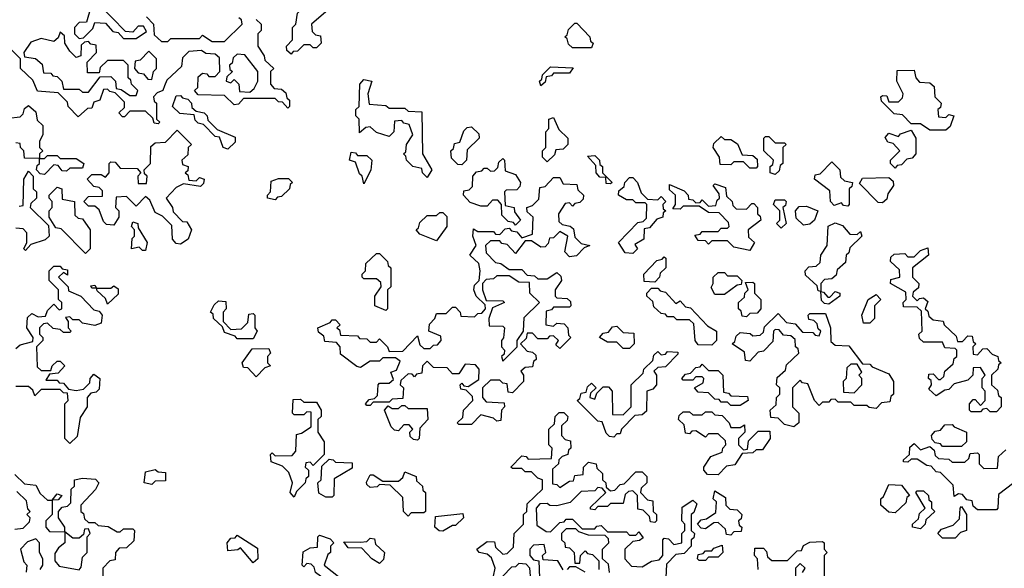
# Model space of a CAD drawing. Extents: x 2737311 to 2867920, y 875798 to 1012690.
# Tile 70 of 79: x 2801637 to 2804750, y 967585 to 969319. Entities that reach past the tile are written whole.
import ezdxf

# ---------------------------------------------------------------- set-up
doc = ezdxf.new("R2010")
doc.units = 0

msp = doc.modelspace()

# ---------------------------------------------------------------- linework, layer by layer
at = {"layer": '0CON20XD'}
for points in [[(2802495, 969210), (2802481.7, 969221.7), (2802480, 969235), (2802500, 969255), (2802500, 969295), (2802510, 969305), (2802515, 969340), (2802535, 969360), (2802585, 969360), (2802601.7, 969378.3), (2802618.3, 969378.3), (2802627.5, 969362.5), (2802560, 969305), (2802561.7, 969281.7), (2802571.7, 969271.7), (2802588.3, 969268.3), (2802590, 969245), (2802575, 969230), (2802565, 969230), (2802555, 969240), (2802535, 969240), (2802515, 969220), (2802501.7, 969218.3), (2802495, 969210)], [(2802005, 969260), (2802038.3, 969281.7), (2802028.3, 969298.3), (2802011.7, 969298.3), (2801995, 969280), (2801971.7, 969281.7), (2801885, 969370), (2801871.7, 969368.3), (2801861.7, 969358.3), (2801848.3, 969311.7), (2801825, 969310), (2801810, 969295), (2801810, 969275), (2801825, 969260), (2801838.3, 969261.7), (2801868.3, 969291.7), (2801875, 969310), (2801908.3, 969308.3), (2801931.7, 969281.7), (2801948.3, 969278.3), (2801965, 969260), (2802005, 969260)], [(2802385, 969320), (2802400, 969305), (2802400, 969285), (2802390, 969275), (2802390, 969235), (2802410, 969205), (2802411.7, 969191.7), (2802440, 969165), (2802430, 969155), (2802430, 969115), (2802441.7, 969101.7), (2802465, 969100), (2802478.3, 969088.3), (2802481.7, 969071.7), (2802490, 969065), (2802490, 969045), (2802485, 969040), (2802468.3, 969058.3), (2802455, 969060), (2802445, 969070), (2802345, 969070), (2802328.3, 969051.7), (2802315, 969050), (2802285, 969080), (2802201.7, 969081.7), (2802190, 969095), (2802200, 969105), (2802201.7, 969138.3), (2802215, 969150), (2802228.3, 969148.3), (2802235, 969140), (2802255, 969140), (2802270, 969155), (2802268.3, 969198.3), (2802255, 969210), (2802225, 969212.5), (2802211.7, 969221.7), (2802171.7, 969218.3), (2802151.7, 969198.3), (2802148.3, 969171.7), (2802101.7, 969128.3), (2802095, 969110), (2802090, 969095), (2802071.7, 969088.3), (2802060, 969075), (2802061.7, 969061.7), (2802070, 969055), (2802070, 969005), (2802080, 968995), (2802075, 968990), (2802061.7, 968991.7), (2802058.3, 969008.3), (2802035, 969030), (2801985, 969030), (2801968.3, 969011.7), (2801961.7, 969011.7), (2801950, 969025), (2801968.3, 969041.7), (2801968.3, 969058.3), (2801938.3, 969088.3), (2801921.7, 969091.7), (2801915, 969100), (2801901.7, 969098.3), (2801890, 969065), (2801871.7, 969058.3), (2801865, 969040), (2801851.7, 969038.3), (2801821.7, 969011.7), (2801790, 969045), (2801788.3, 969058.3), (2801758.3, 969088.3), (2801693.6, 969093.6), (2801678.3, 969128.3), (2801640, 969165), (2801640, 969195), (2801610, 969225)], [(2802038.3, 969328.3), (2802060, 969305), (2802061.7, 969271.7), (2802085, 969250), (2802105, 969250), (2802115, 969260), (2802205, 969260), (2802215, 969270), (2802245, 969250), (2802285, 969250), (2802340, 969305), (2802338.3, 969318.3), (2802330, 969325)], [(2803445, 969230), (2803385, 969230), (2803371.7, 969241.7), (2803368.3, 969258.3), (2803360, 969265), (2803368.3, 969271.7), (2803371.7, 969288.3), (2803391.7, 969308.3), (2803398.3, 969308.3), (2803440, 969265), (2803441.7, 969251.7), (2803450, 969245), (2803445, 969230)], [(2802005, 969080), (2802010, 969095), (2801990, 969115), (2801988.3, 969128.3), (2801980, 969135), (2801980, 969175), (2801965, 969190), (2801915, 969190), (2801891.7, 969168.3), (2801888.3, 969151.7), (2801851.7, 969151.7), (2801850, 969185), (2801880, 969215), (2801878.3, 969238.3), (2801861.7, 969241.7), (2801855, 969250), (2801841.7, 969248.3), (2801831.7, 969238.3), (2801830, 969205), (2801815, 969200), (2801795, 969220), (2801780, 969245), (2801778.3, 969268.3), (2801765, 969280), (2801758.3, 969261.7), (2801745, 969250), (2801705, 969260), (2801671.7, 969248.3), (2801650, 969215), (2801651.7, 969201.7), (2801687, 969197), (2801708.3, 969178.3), (2801711.7, 969151.7), (2801735, 969150), (2801741.7, 969141.7), (2801755, 969140), (2801770, 969125), (2801775, 969100), (2801825, 969100), (2801835, 969090), (2801855, 969090), (2801891.7, 969138.3), (2801925, 969140), (2801940, 969125), (2801941.7, 969101.7), (2801958.3, 969098.3), (2801985, 969080), (2802005, 969080)], [(2802055, 969130), (2802060, 969155), (2802070, 969165), (2802070, 969195), (2802045, 969220), (2802018.3, 969191.7), (2802001.7, 969188.3), (2802000, 969165), (2802011.7, 969151.7), (2802028.3, 969148.3), (2802041.7, 969131.7), (2802055, 969130)], [(2802365, 969090), (2802378.3, 969101.7), (2802390, 969125), (2802390, 969155), (2802348.3, 969208.3), (2802325, 969210), (2802311.7, 969198.3), (2802308.3, 969181.7), (2802300, 969175), (2802301.7, 969161.7), (2802310, 969155), (2802291.7, 969138.3), (2802290, 969125), (2802305, 969120), (2802315, 969130), (2802330, 969115), (2802331.7, 969091.7), (2802365, 969090)], [(2803285, 969110), (2803280, 969125), (2803288.3, 969131.7), (2803290, 969145), (2803315, 969170), (2803387, 969167), (2803375, 969150), (2803325, 969150), (2803318.3, 969141.7), (2803301.7, 969138.3), (2803298.3, 969121.7), (2803285, 969110)], [(2804565, 968970), (2804515, 968970), (2804485, 968990), (2804455, 968990), (2804428.3, 969018.3), (2804401.7, 969021.7), (2804361.7, 969061.7), (2804360, 969075), (2804365, 969080), (2804378.3, 969078.3), (2804385, 969060), (2804415, 969060), (2804428.3, 969071.7), (2804430, 969085), (2804410, 969125), (2804411.7, 969158.3), (2804465, 969160), (2804470, 969135), (2804481.7, 969121.7), (2804515, 969120), (2804528.3, 969108.3), (2804530, 969075), (2804550, 969055), (2804548.3, 969041.7), (2804540, 969035), (2804541.7, 969011.7), (2804565, 969010), (2804575, 969020), (2804590, 969015), (2804578.3, 968981.7), (2804565, 968970)], [(2802925, 968820), (2802910, 968835), (2802908.3, 968848.3), (2802880, 968855), (2802860, 968875), (2802858.3, 968888.3), (2802850, 968895), (2802858.3, 968901.7), (2802860, 968925), (2802880, 968955), (2802868.3, 968988.3), (2802851.7, 968991.7), (2802845, 969000), (2802821.7, 968998.3), (2802820, 968965), (2802805, 968950), (2802765, 968962.5), (2802745, 968980), (2802731.7, 968978.3), (2802711.7, 968961.7), (2802710, 969005), (2802700, 969015), (2802700, 969035), (2802710, 969045), (2802712.5, 969115), (2802725, 969130), (2802750, 969125), (2802737.5, 969085), (2802741.7, 969051.7), (2802795, 969047.5), (2802805, 969040), (2802855, 969040), (2802865, 969030), (2802908.3, 969028.3), (2802910, 968895), (2802940, 968845), (2802925, 968820)], [(2802295, 968910), (2802280, 968915), (2802268.3, 968948.3), (2802255, 968950), (2802218.3, 968988.3), (2802201.7, 968991.7), (2802191.7, 969001.7), (2802188.3, 969018.3), (2802143, 969023), (2802120, 969045), (2802131.7, 969078.3), (2802145, 969080), (2802151.7, 969071.7), (2802168.3, 969068.3), (2802180, 969055), (2802181.7, 969041.7), (2802195, 969030), (2802220, 969025), (2802230, 969015), (2802231.7, 969001.7), (2802261.7, 968971.7), (2802318.3, 968948.3), (2802318.3, 968931.7), (2802295, 968910)], [(2801601.7, 969008.3), (2801638.3, 969011.7), (2801648.3, 969021.7), (2801651.7, 969038.3), (2801665, 969047.5), (2801688.3, 969028.3), (2801691.7, 969001.7), (2801710, 968985), (2801710, 968955), (2801700, 968935), (2801700, 968915), (2801710, 968905), (2801700, 968895), (2801700, 968880), (2801715, 968880), (2801725, 968890), (2801755, 968890), (2801765, 968880), (2801815, 968880), (2801840, 968865), (2801835, 968850), (2801795, 968850), (2801785, 968840), (2801771.7, 968841.7), (2801758.3, 968858.3), (2801745, 968860), (2801715, 968830)], [(2803305, 968870), (2803290, 968885), (2803290, 968905), (2803300, 968915), (2803300, 968965), (2803310, 968975), (2803310, 969005), (2803325, 969010), (2803341.7, 968971.7), (2803370, 968945), (2803370, 968925), (2803355, 968910), (2803331.7, 968908.3), (2803328.3, 968891.7), (2803305, 968870)], [(2802145, 968610), (2802131.7, 968611.7), (2802120, 968625), (2802118.3, 968668.3), (2802088.3, 968698.3), (2802065, 968710), (2802048.3, 968748.3), (2802035, 968760), (2802005, 968730), (2801975, 968760), (2801941.7, 968758.3), (2801940, 968725), (2801950, 968715), (2801950, 968695), (2801935, 968670), (2801911.7, 968671.7), (2801901.7, 968681.7), (2801888.3, 968718.3), (2801875, 968730), (2801855, 968730), (2801840, 968745), (2801855, 968760), (2801898.3, 968761.7), (2801898.3, 968778.3), (2801888.3, 968788.3), (2801871.7, 968791.7), (2801850, 968815), (2801865, 968830), (2801895, 968830), (2801908.3, 968821.7), (2801920, 968835), (2801920, 968865), (2801925, 968870), (2801938.3, 968868.3), (2801955, 968850), (2802008.3, 968848.3), (2802020, 968835), (2802010, 968825), (2802011.7, 968801.7), (2802038.3, 968801.7), (2802040, 968825), (2802031.7, 968831.7), (2802030, 968845), (2802050, 968865), (2802051.7, 968918.3), (2802065, 968930), (2802098.3, 968931.7), (2802135, 968970), (2802180, 968925), (2802170, 968915), (2802168.3, 968891.7), (2802150, 968875), (2802151.7, 968861.7), (2802170, 968855), (2802168.3, 968841.7), (2802160, 968835), (2802168.3, 968828.3), (2802171.7, 968811.7), (2802195, 968810), (2802205, 968820), (2802220, 968815), (2802218.3, 968801.7), (2802208.3, 968791.7), (2802155, 968800), (2802131.7, 968788.3), (2802100, 968755), (2802120, 968725), (2802121.7, 968711.7), (2802151.7, 968681.7), (2802165, 968680), (2802180, 968655), (2802170, 968625), (2802145, 968610)], [(2803035, 968860), (2803021.7, 968861.7), (2803001.7, 968881.7), (2803000, 968905), (2803008.3, 968911.7), (2803011.7, 968928.3), (2803028.3, 968931.7), (2803041.7, 968968.3), (2803051.7, 968978.3), (2803065, 968980), (2803088.3, 968958.3), (2803090, 968945), (2803051.7, 968908.3), (2803050, 968875), (2803035, 968860)], [(2804405, 968850), (2804390, 968865), (2804390, 968875), (2804420, 968905), (2804398.3, 968928.3), (2804381.7, 968931.7), (2804373, 968947), (2804385, 968960), (2804415, 968950), (2804421.7, 968958.3), (2804455, 968970), (2804470, 968945), (2804470, 968895), (2804458.3, 968881.7), (2804441.7, 968878.3), (2804425, 968860), (2804411.7, 968858.3), (2804405, 968850)], [(2803965, 968850), (2803945, 968850), (2803925, 968870), (2803895, 968870), (2803885, 968860), (2803851.7, 968861.7), (2803850, 968885), (2803830, 968915), (2803831.7, 968928.3), (2803855, 968950), (2803865, 968940), (2803885, 968940), (2803906.4, 968926.4), (2803921.7, 968891.7), (2803955, 968890), (2803968.3, 968878.3), (2803970, 968855), (2803965, 968850)], [(2804025, 968830), (2804010, 968835), (2804010, 968855), (2804018.3, 968861.7), (2804020, 968875), (2803990, 968905), (2803990, 968945), (2803995, 968950), (2804005, 968950), (2804025, 968930), (2804055, 968930), (2804060, 968925), (2804050, 968915), (2804050, 968865), (2804041.7, 968858.3), (2804038.3, 968841.7), (2804025, 968830)], [(2801715, 968830), (2801701.7, 968831.7), (2801690, 968845), (2801691.7, 968858.3), (2801700, 968865), (2801700, 968880), (2801651.7, 968881.7), (2801650, 968905), (2801640, 968915), (2801638.3, 968928.3), (2801625, 968930)], [(2802725, 968800), (2802720, 968825), (2802711.7, 968831.7), (2802698.3, 968868.3), (2802680, 968875), (2802685, 968900), (2802698.3, 968898.3), (2802705, 968890), (2802735, 968890), (2802750, 968875), (2802747, 968843), (2802725, 968800)], [(2803205, 968670), (2803198.3, 968678.3), (2803181.7, 968681.7), (2803161.7, 968701.7), (2803160, 968735), (2803148.3, 968748.3), (2803131.7, 968748.3), (2803115, 968730), (2803095, 968730), (2803061.7, 968741.7), (2803040, 968765), (2803041.7, 968778.3), (2803058.3, 968781.7), (2803068.3, 968791.7), (2803070, 968825), (2803081.7, 968838.3), (2803098.3, 968841.7), (2803105, 968850), (2803115, 968850), (2803125, 968840), (2803138.3, 968841.7), (2803148.3, 968851.7), (2803151.7, 968868.3), (2803165, 968880), (2803170, 968875), (2803171.7, 968841.7), (2803205, 968830), (2803220, 968805), (2803218.3, 968791.7), (2803208.3, 968781.7), (2803175, 968780), (2803170, 968775), (2803171.7, 968731.7), (2803200, 968725), (2803201.7, 968711.7), (2803220, 968685), (2803205, 968670)], [(2803505, 968800), (2803491.7, 968801.7), (2803490, 968820), (2803471.7, 968821.7), (2803460, 968835), (2803458.3, 968858.3), (2803431.7, 968888.3), (2803455, 968890), (2803470, 968875), (2803471.7, 968861.7), (2803480, 968855), (2803480, 968835), (2803510, 968805), (2803505, 968800)], [(2804255, 968730), (2804241.7, 968731.7), (2804235, 968740), (2804211.7, 968731.7), (2804200, 968745), (2804198.3, 968778.3), (2804150, 968815), (2804151.7, 968828.3), (2804168.3, 968831.7), (2804205, 968870), (2804230, 968845), (2804231.7, 968821.7), (2804245, 968810), (2804270, 968805), (2804268.3, 968791.7), (2804260, 968785), (2804260, 968735), (2804255, 968730)], [(2801635, 968730), (2801648.3, 968731.7), (2801650, 968815), (2801665, 968840), (2801680, 968825), (2801680, 968785), (2801690, 968775), (2801690, 968755), (2801671.7, 968738.3), (2801670, 968725), (2801728.3, 968668.3), (2801730, 968635), (2801717, 968623), (2801671.7, 968608.3), (2801655, 968590), (2801650, 968595), (2801660, 968615), (2801660, 968645), (2801648.3, 968658.3), (2801625, 968660)], [(2802445, 968750), (2802420, 968755), (2802420, 968765), (2802430, 968775), (2802431.7, 968808.3), (2802455, 968817.5), (2802487, 968817), (2802500, 968805), (2802491.7, 968798.3), (2802490, 968785), (2802465, 968760), (2802451.7, 968758.3), (2802445, 968750)], [(2803065, 968040), (2803025, 968040), (2803020, 968045), (2803038.3, 968061.7), (2803040, 968085), (2803070, 968115), (2803068.3, 968128.3), (2803048.3, 968148.3), (2803031.7, 968151.7), (2803030, 968165), (2803035, 968170), (2803041.7, 968161.7), (2803055, 968160), (2803088.3, 968181.7), (2803090, 968215), (2803078.3, 968228.3), (2803045, 968230), (2803025, 968200), (2803005, 968200), (2802988.3, 968218.3), (2802945, 968220), (2802925, 968240), (2802910, 968225), (2802908.3, 968201.7), (2802891.7, 968198.3), (2802885, 968190), (2802878.3, 968198.3), (2802865, 968200), (2802841.7, 968178.3), (2802840, 968165), (2802850, 968155), (2802848.3, 968121.7), (2802815, 968120), (2802805, 968110), (2802755, 968110), (2802745, 968100), (2802735, 968100), (2802730, 968105), (2802741.7, 968118.3), (2802758.3, 968121.7), (2802768.3, 968131.7), (2802770, 968165), (2802775, 968170), (2802805, 968170), (2802818.3, 968181.7), (2802810, 968205), (2802828.3, 968211.7), (2802840, 968240), (2802825, 968250), (2802785, 968250), (2802775, 968240), (2802745, 968240), (2802715, 968220), (2802703, 968223), (2802651.7, 968261.7), (2802650, 968285), (2802638.3, 968298.3), (2802601.7, 968301.7), (2802598.3, 968318.3), (2802581.7, 968331.7), (2802580, 968345), (2802618.3, 968361.7), (2802625, 968370), (2802635, 968370), (2802650, 968355), (2802640, 968345), (2802648.3, 968338.3), (2802651.7, 968321.7), (2802705, 968320), (2802711.7, 968311.7), (2802735, 968310), (2802745, 968300), (2802765, 968300), (2802775, 968310), (2802800, 968285), (2802805, 968270), (2802848.3, 968271.7), (2802895, 968320), (2802901.7, 968291.7), (2802915, 968280), (2802935, 968280), (2802945, 968290), (2802958.3, 968291.7), (2802970, 968305), (2802968.3, 968318.3), (2802930, 968335), (2802933, 968357), (2802950, 968375), (2802955, 968390), (2802985, 968390), (2803005, 968410), (2803015, 968410), (2803030, 968395), (2803031.7, 968381.7), (2803075, 968380), (2803085, 968390), (2803098.3, 968391.7), (2803110, 968405), (2803108.3, 968418.3), (2803080, 968445), (2803072.5, 968465), (2803075, 968480), (2803090, 968495), (2803092.5, 968525), (2803088.3, 968548.3), (2803060, 968575), (2803080, 968605), (2803070, 968635), (2803071.7, 968658.3), (2803085, 968650), (2803135, 968650), (2803141.7, 968641.7), (2803155, 968640), (2803171.7, 968658.3), (2803185, 968660), (2803191.7, 968651.7), (2803208.3, 968648.3), (2803225, 968630), (2803258.3, 968641.7), (2803260, 968695), (2803241.7, 968711.7), (2803240, 968725), (2803258.3, 968731.7), (2803278.3, 968751.7), (2803281.7, 968788.3), (2803298.3, 968791.7), (2803325, 968820), (2803345, 968820), (2803355, 968800), (2803398.3, 968798.3), (2803401.7, 968781.7), (2803420, 968765), (2803418.3, 968751.7), (2803408.3, 968741.7), (2803391.7, 968738.3), (2803385, 968730), (2803375, 968740), (2803361.7, 968738.3), (2803340, 968705), (2803341.7, 968681.7), (2803351.7, 968671.7), (2803377, 968667), (2803388.3, 968658.3), (2803391.7, 968631.7), (2803411.7, 968611.7), (2803440, 968605), (2803421.7, 968598.3), (2803397, 968573), (2803375, 968570), (2803360, 968585), (2803370, 968635), (2803345, 968650), (2803325, 968630), (2803311.7, 968628.3), (2803308.3, 968611.7), (2803298.3, 968601.7), (2803285, 968600), (2803255, 968620), (2803235, 968620), (2803205, 968580), (2803178.3, 968608.3), (2803161.7, 968611.7), (2803155, 968620), (2803125, 968620), (2803110, 968605), (2803111.7, 968581.7), (2803141.7, 968551.7), (2803158.3, 968548.3), (2803185, 968530), (2803225, 968530), (2803241.7, 968511.7), (2803265, 968510), (2803275, 968500), (2803305, 968500), (2803335, 968520), (2803348.3, 968508.3), (2803350, 968495), (2803330, 968465), (2803330, 968445), (2803335, 968440), (2803368.3, 968438.3), (2803378.3, 968428.3), (2803380, 968415), (2803375, 968410), (2803325, 968410), (2803318.3, 968401.7), (2803301.7, 968398.3), (2803300, 968355), (2803325, 968350), (2803335, 968360), (2803358.3, 968358.3), (2803370, 968345), (2803371.7, 968321.7), (2803380, 968315), (2803345, 968280), (2803331.7, 968291.7), (2803340, 968305), (2803325, 968320), (2803311.7, 968318.3), (2803305, 968310), (2803275, 968310), (2803258.3, 968328.3), (2803241.7, 968328.3), (2803238.3, 968311.7), (2803220, 968295), (2803241.7, 968271.7), (2803258.3, 968268.3), (2803268.3, 968258.3), (2803270, 968245), (2803261.7, 968238.3), (2803258.3, 968221.7), (2803235, 968220), (2803221.7, 968208.3), (2803230, 968195), (2803230, 968175), (2803195, 968140), (2803181.7, 968141.7), (2803178.3, 968168.3), (2803165, 968170), (2803155, 968180), (2803125, 968180), (2803100, 968155), (2803100, 968125), (2803111.7, 968111.7), (2803168.3, 968108.3), (2803170, 968095), (2803160, 968085), (2803158.3, 968051.7), (2803145, 968050), (2803135, 968060), (2803095, 968070), (2803065, 968040)], [(2803575, 968580), (2803551.7, 968581.7), (2803530, 968615), (2803591.7, 968678.3), (2803608.3, 968681.7), (2803618.3, 968691.7), (2803620, 968735), (2803615, 968740), (2803585, 968740), (2803575, 968750), (2803555, 968750), (2803530, 968765), (2803531.7, 968778.3), (2803548.3, 968791.7), (2803550, 968805), (2803565, 968820), (2803575, 968820), (2803590, 968805), (2803601.7, 968771.7), (2803621.7, 968751.7), (2803655, 968750), (2803665, 968760), (2803680, 968745), (2803670, 968735), (2803671.7, 968721.7), (2803680, 968715), (2803671.7, 968708.3), (2803670, 968695), (2803651.7, 968688.3), (2803628.3, 968661.7), (2803611.7, 968658.3), (2803610, 968625), (2803581.7, 968608.3), (2803590, 968595), (2803575, 968580)], [(2804365, 968740), (2804351.7, 968741.7), (2804291.7, 968801.7), (2804301.7, 968818.3), (2804385, 968820), (2804398.3, 968808.3), (2804400, 968795), (2804381.7, 968768.3), (2804378.3, 968751.7), (2804365, 968740)], [(2801845, 968580), (2801768.3, 968658.3), (2801751.7, 968661.7), (2801730, 968695), (2801730, 968715), (2801740, 968725), (2801740, 968745), (2801730, 968755), (2801730, 968765), (2801755, 968790), (2801770, 968785), (2801771.7, 968751.7), (2801810, 968745), (2801811.7, 968701.7), (2801821.7, 968691.7), (2801835, 968690), (2801860, 968655), (2801860, 968595), (2801845, 968580)], [(2803945, 968590), (2803895, 968600), (2803875, 968620), (2803825, 968620), (2803815, 968610), (2803805, 968620), (2803781.7, 968621.7), (2803771.7, 968638.3), (2803788.3, 968641.7), (2803795, 968650), (2803845, 968650), (2803855, 968660), (2803875, 968660), (2803880, 968665), (2803878.3, 968678.3), (2803848.3, 968708.3), (2803815, 968710), (2803785, 968730), (2803735, 968730), (2803725, 968720), (2803701.7, 968721.7), (2803710, 968735), (2803710, 968765), (2803691.7, 968781.7), (2803691.7, 968798.3), (2803738.3, 968778.3), (2803750, 968765), (2803751.7, 968751.7), (2803765, 968750), (2803775, 968740), (2803788.3, 968741.7), (2803795, 968750), (2803815, 968730), (2803838.3, 968731.7), (2803841.7, 968748.3), (2803850, 968755), (2803848.3, 968768.3), (2803830, 968795), (2803835, 968800), (2803868.3, 968788.3), (2803871.7, 968761.7), (2803890, 968745), (2803891.7, 968731.7), (2803901.7, 968721.7), (2803935, 968720), (2803951.7, 968738.3), (2803958.3, 968738.3), (2803970, 968725), (2803970, 968705), (2803978.3, 968698.3), (2803980, 968685), (2803940, 968655), (2803941.7, 968631.7), (2803960, 968615), (2803945, 968590)], [(2804045, 968660), (2804030, 968675), (2804040, 968685), (2804040, 968715), (2804020, 968735), (2804025, 968750), (2804055, 968750), (2804060, 968745), (2804058.3, 968731.7), (2804050, 968725), (2804060, 968675), (2804045, 968660)], [(2804115, 968670), (2804091.7, 968691.7), (2804090, 968715), (2804101.7, 968728.3), (2804125, 968730), (2804160, 968715), (2804150, 968685), (2804135, 968672.5), (2804115, 968670)], [(2802955, 968620), (2802901.7, 968641.7), (2802890, 968655), (2802898.3, 968661.7), (2802901.7, 968678.3), (2802925, 968700), (2802955, 968700), (2802965, 968710), (2802975, 968710), (2802987, 968697), (2802987.5, 968665), (2802955, 968620)], [(2802035, 968590), (2802025, 968590), (2802015, 968600), (2801990, 968595), (2801993, 968627), (2802000, 968635), (2802000, 968655), (2801990, 968665), (2801995, 968680), (2802010, 968675), (2802011.7, 968661.7), (2802040, 968615), (2802035, 968590)], [(2804195, 968420), (2804181.7, 968421.7), (2804171.7, 968431.7), (2804170, 968460), (2804161.7, 968461.7), (2804158.3, 968478.3), (2804121.7, 968511.7), (2804120, 968525), (2804131.7, 968538.3), (2804155, 968540), (2804168.3, 968551.7), (2804170, 968575), (2804190, 968605), (2804193, 968667), (2804215, 968677.5), (2804238.3, 968668.3), (2804261.7, 968641.7), (2804285, 968640), (2804295, 968650), (2804300, 968635), (2804261.7, 968598.3), (2804258.3, 968581.7), (2804250, 968575), (2804248.3, 968551.7), (2804221.7, 968528.3), (2804218.3, 968511.7), (2804205, 968500), (2804181.7, 968498.3), (2804170, 968485), (2804170, 968460), (2804178.3, 968458.3), (2804191.7, 968441.7), (2804198.3, 968441.7), (2804215, 968460), (2804230, 968455), (2804230, 968445), (2804195, 968420)], [(2804725, 968080), (2804705, 968080), (2804695, 968090), (2804681.7, 968088.3), (2804675, 968080), (2804645, 968080), (2804640, 968085), (2804640, 968105), (2804651.7, 968118.3), (2804658.3, 968118.3), (2804675, 968100), (2804690, 968115), (2804690, 968145), (2804680, 968155), (2804680, 968185), (2804690, 968195), (2804675, 968220), (2804651.7, 968218.3), (2804650, 968195), (2804635, 968180), (2804591.7, 968168.3), (2804575, 968150), (2804561.7, 968148.3), (2804535, 968130), (2804511.7, 968151.7), (2804520, 968165), (2804518.3, 968178.3), (2804510, 968185), (2804511.7, 968198.3), (2804525, 968200), (2804541.7, 968181.7), (2804548.3, 968181.7), (2804558.3, 968191.7), (2804561.7, 968208.3), (2804588.3, 968231.7), (2804591.7, 968248.3), (2804600, 968255), (2804600, 968275), (2804595, 968280), (2804561.7, 968281.7), (2804555, 968300), (2804495, 968300), (2804481.7, 968311.7), (2804480, 968325), (2804490, 968335), (2804488.3, 968398.3), (2804475, 968410), (2804431.7, 968411.7), (2804430, 968425), (2804440, 968435), (2804438.3, 968458.3), (2804390, 968485), (2804391.7, 968498.3), (2804420, 968505), (2804418.3, 968528.3), (2804390, 968555), (2804391.7, 968568.3), (2804401.7, 968578.3), (2804435, 968580), (2804445, 968570), (2804465, 968570), (2804485, 968590), (2804508.3, 968598.3), (2804510, 968575), (2804460, 968535), (2804460, 968505), (2804480, 968485), (2804478.3, 968471.7), (2804461.7, 968458.3), (2804460, 968445), (2804475, 968430), (2804481.7, 968438.3), (2804495, 968440), (2804508.3, 968428.3), (2804500, 968405), (2804508.3, 968398.3), (2804511.7, 968381.7), (2804525, 968370), (2804556.7, 968366.7), (2804560, 968355), (2804598.3, 968318.3), (2804601.7, 968301.7), (2804618.3, 968301.7), (2804635, 968320), (2804648.3, 968318.3), (2804651.7, 968301.7), (2804660, 968295), (2804650, 968285), (2804651.7, 968261.7), (2804665, 968260), (2804681.7, 968278.3), (2804695, 968280), (2804711.7, 968261.7), (2804730, 968255), (2804731.7, 968241.7), (2804740, 968235), (2804731.7, 968228.3), (2804730, 968215), (2804710, 968195), (2804710, 968165), (2804728.3, 968148.3), (2804731.7, 968131.7), (2804740, 968125), (2804740, 968095), (2804725, 968080)], [(2802795, 968400), (2802760, 968415), (2802760, 968445), (2802780, 968475), (2802778.3, 968488.3), (2802765, 968500), (2802725, 968500), (2802720, 968505), (2802720, 968515), (2802730, 968525), (2802731.7, 968548.3), (2802765, 968580), (2802775, 968580), (2802800, 968555), (2802801.7, 968541.7), (2802810, 968535), (2802810, 968475), (2802800, 968465), (2802800, 968405), (2802795, 968400)], [(2803645, 968490), (2803611.7, 968491.7), (2803610, 968515), (2803651.7, 968558.3), (2803668.3, 968561.7), (2803675, 968570), (2803680, 968565), (2803680, 968535), (2803661.7, 968518.3), (2803660, 968505), (2803645, 968490)], [(2801625, 968280), (2801638.3, 968291.7), (2801678.3, 968301.7), (2801680, 968315), (2801660, 968345), (2801661.7, 968378.3), (2801675, 968390), (2801695, 968380), (2801718.3, 968381.7), (2801725, 968400), (2801745, 968420), (2801761.7, 968401.7), (2801770, 968405), (2801770, 968425), (2801760, 968435), (2801760, 968465), (2801730, 968495), (2801730, 968525), (2801745, 968540), (2801765, 968540), (2801771.7, 968531.7), (2801788.3, 968528.3), (2801788.3, 968511.7), (2801775, 968520), (2801760, 968505), (2801790, 968475), (2801791.7, 968461.7), (2801830, 968445), (2801871.7, 968401.7), (2801888.3, 968398.3), (2801897.5, 968385), (2801895, 968360), (2801875, 968352.5), (2801835, 968360), (2801825, 968370), (2801805, 968370), (2801795, 968380), (2801781.7, 968378.3), (2801790, 968365), (2801790, 968345), (2801800, 968335), (2801795, 968330), (2801775, 968330), (2801765, 968340), (2801743, 968343), (2801725, 968360), (2801711.7, 968358.3), (2801700, 968345), (2801700, 968325), (2801710, 968315), (2801710, 968305), (2801690, 968285), (2801691.7, 968221.7), (2801705, 968210), (2801735, 968210), (2801740, 968225), (2801755, 968240), (2801765, 968240), (2801780, 968225), (2801758.3, 968201.7), (2801731.7, 968198.3), (2801720, 968180), (2801755, 968180), (2801761.7, 968171.7), (2801775, 968170), (2801791.7, 968151.7), (2801815, 968147.5), (2801838.3, 968151.7), (2801858.3, 968171.7), (2801860, 968185), (2801871.7, 968198.3), (2801890, 968185), (2801888.3, 968151.7), (2801878.3, 968141.7), (2801861.7, 968138.3), (2801850, 968125), (2801850, 968095), (2801828.3, 968061.7), (2801818.3, 968001.7), (2801795, 967980), (2801780, 967995), (2801780, 968105), (2801790, 968115), (2801788.3, 968138.3), (2801775, 968140), (2801765, 968150), (2801705, 968150), (2801685, 968130), (2801678.3, 968148.3), (2801665, 968160), (2801625, 968160)], [(2803165, 968240), (2803210, 968285), (2803210, 968305), (2803230, 968335), (2803231.7, 968378.3), (2803280, 968425), (2803250, 968455), (2803248.3, 968488.3), (2803215, 968490), (2803185, 968510), (2803145, 968510), (2803135, 968500), (2803111.7, 968498.3), (2803100, 968485), (2803100, 968465), (2803111.7, 968431.7), (2803165, 968430), (2803170, 968425), (2803131.7, 968408.3), (2803120, 968375), (2803121.7, 968351.7), (2803165, 968350), (2803170, 968345), (2803167, 968313), (2803160, 968305), (2803160, 968285), (2803170, 968275), (2803168.3, 968261.7), (2803160, 968255), (2803165, 968240)], [(2803865, 968450), (2803835, 968450), (2803823, 968473), (2803830, 968485), (2803830, 968505), (2803845, 968520), (2803865, 968520), (2803875, 968510), (2803905, 968510), (2803920, 968495), (2803918.3, 968481.7), (2803905, 968480), (2803865, 968450)], [(2801915, 968420), (2801908.3, 968438.3), (2801881.7, 968461.7), (2801880, 968470), (2801865, 968470), (2801861.7, 968478.3), (2801875, 968480), (2801880, 968470), (2801925, 968470), (2801935, 968477.5), (2801948.3, 968468.3), (2801948.3, 968451.7), (2801915, 968420)], [(2803935, 968380), (2803921.7, 968381.7), (2803918.3, 968398.3), (2803910, 968405), (2803910, 968425), (2803928.3, 968441.7), (2803930, 968455), (2803940, 968465), (2803931.7, 968488.3), (2803955, 968490), (2803960, 968485), (2803960, 968455), (2803980, 968435), (2803980, 968405), (2803968.3, 968391.7), (2803945, 968390), (2803935, 968380)], [(2803825, 968290), (2803781.7, 968291.7), (2803772.5, 968305), (2803768.3, 968358.3), (2803755, 968370), (2803715, 968370), (2803705, 968380), (2803685, 968380), (2803678.3, 968388.3), (2803665, 968390), (2803641.7, 968411.7), (2803638.3, 968428.3), (2803620, 968445), (2803620, 968455), (2803635, 968470), (2803655, 968470), (2803661.7, 968461.7), (2803678.3, 968458.3), (2803711.7, 968421.7), (2803725, 968430), (2803741.7, 968411.7), (2803758.3, 968408.3), (2803811.7, 968351.7), (2803840, 968335), (2803840, 968305), (2803825, 968290)], [(2804325, 968360), (2804305, 968360), (2804300, 968385), (2804320, 968435), (2804345, 968450), (2804360, 968435), (2804340, 968415), (2804340, 968375), (2804325, 968360)], [(2802375, 968310), (2802325, 968310), (2802318.3, 968318.3), (2802285, 968330), (2802278.3, 968348.3), (2802250, 968375), (2802248.3, 968388.3), (2802240, 968395), (2802251.7, 968418.3), (2802265, 968430), (2802288.3, 968428.3), (2802290, 968405), (2802280, 968395), (2802280, 968365), (2802305, 968340), (2802338.3, 968341.7), (2802358.3, 968361.7), (2802361.7, 968388.3), (2802375, 968390), (2802380, 968385), (2802380, 968345), (2802387.5, 968335), (2802375, 968310)], [(2804085, 968032.5), (2804055, 968040), (2804035, 968060), (2804011.7, 968061.7), (2804010, 968085), (2804028.3, 968101.7), (2804030, 968125), (2804040, 968135), (2804040, 968155), (2804030, 968165), (2804031.7, 968188.3), (2804058.3, 968211.7), (2804061.7, 968228.3), (2804100, 968265), (2804098.3, 968278.3), (2804090, 968285), (2804088.3, 968308.3), (2804075, 968320), (2804051.7, 968321.7), (2804038.3, 968338.3), (2804025, 968340), (2804020, 968335), (2804018.3, 968301.7), (2803988.3, 968271.7), (2803971.7, 968268.3), (2803945, 968240), (2803931.7, 968241.7), (2803928.3, 968268.3), (2803890, 968295), (2803898.3, 968301.7), (2803901.7, 968318.3), (2803915, 968330), (2803947, 968327), (2803955, 968320), (2803978.3, 968321.7), (2803988.3, 968331.7), (2803991.7, 968348.3), (2804035, 968390), (2804061.7, 968361.7), (2804088.3, 968358.3), (2804111.7, 968331.7), (2804145, 968330), (2804151.7, 968321.7), (2804165, 968320), (2804170, 968335), (2804161.7, 968341.7), (2804158.3, 968358.3), (2804148.3, 968368.3), (2804131.7, 968371.7), (2804130, 968385), (2804135, 968390), (2804185, 968390), (2804200, 968345), (2804201.7, 968301.7), (2804215, 968290), (2804258.3, 968288.3), (2804301.7, 968231.7), (2804325, 968230), (2804331.7, 968221.7), (2804385, 968200), (2804400, 968175), (2804400, 968135), (2804391.7, 968128.3), (2804388.3, 968111.7), (2804361.7, 968108.3), (2804345, 968090), (2804323, 968093), (2804315, 968100), (2804275, 968100), (2804265, 968110), (2804225, 968110), (2804215, 968120), (2804201.7, 968118.3), (2804195, 968110), (2804175, 968110), (2804165, 968100), (2804150, 968115), (2804128.3, 968168.3), (2804111.7, 968171.7), (2804105, 968180), (2804080, 968155), (2804080, 968095), (2804100, 968075), (2804100, 968045), (2804085, 968032.5)], [(2803565, 968280), (2803545, 968280), (2803525, 968300), (2803495, 968300), (2803470, 968315), (2803481.7, 968328.3), (2803498.3, 968331.7), (2803511.7, 968348.3), (2803525, 968350), (2803545, 968330), (2803578.3, 968328.3), (2803580, 968295), (2803565, 968280)], [(2802385, 968190), (2802358.3, 968218.3), (2802345, 968220), (2802340, 968235), (2802371.7, 968278.3), (2802425, 968280), (2802430, 968265), (2802420, 968255), (2802420, 968235), (2802430, 968225), (2802411.7, 968218.3), (2802385, 968190)], [(2803515, 968000), (2803501.7, 968001.7), (2803491.7, 968011.7), (2803478.3, 968048.3), (2803465, 968050), (2803400, 968115), (2803408.3, 968121.7), (2803411.7, 968138.3), (2803428.3, 968141.7), (2803431.7, 968158.3), (2803445, 968170), (2803460, 968155), (2803441.7, 968138.3), (2803440, 968125), (2803455, 968120), (2803461.7, 968138.3), (2803481.7, 968158.3), (2803498.3, 968158.3), (2803510, 968145), (2803511.7, 968071.7), (2803545, 968070), (2803570, 968095), (2803570, 968165), (2803608.3, 968201.7), (2803610, 968215), (2803638.3, 968241.7), (2803641.7, 968258.3), (2803655, 968270), (2803665, 968260), (2803678.3, 968261.7), (2803685, 968270), (2803718.3, 968268.3), (2803718.3, 968261.7), (2803678.3, 968221.7), (2803655, 968220), (2803641.7, 968208.3), (2803650, 968195), (2803650, 968165), (2803638.3, 968151.7), (2803620, 968145), (2803618.3, 968081.7), (2803605, 968070), (2803581.7, 968068.3), (2803540, 968025), (2803535, 968010), (2803525, 968010), (2803515, 968000)], [(2803915, 968100), (2803885, 968100), (2803875, 968110), (2803855, 968110), (2803848.3, 968118.3), (2803835, 968120), (2803815, 968140), (2803781.7, 968141.7), (2803770, 968155), (2803798.3, 968171.7), (2803800, 968185), (2803795, 968190), (2803775, 968190), (2803765, 968180), (2803735, 968180), (2803730, 968185), (2803741.7, 968198.3), (2803758.3, 968201.7), (2803775, 968220), (2803788.3, 968221.7), (2803795, 968230), (2803815, 968210), (2803845, 968210), (2803860, 968195), (2803861.7, 968141.7), (2803878.3, 968138.3), (2803885, 968130), (2803938.3, 968128.3), (2803940, 968115), (2803915, 968100)], [(2804275, 968140), (2804300, 968165), (2804300, 968185), (2804290, 968195), (2804300, 968205), (2804285, 968230), (2804265, 968230), (2804251.7, 968218.3), (2804250, 968185), (2804240, 968175), (2804241.7, 968141.7), (2804275, 968140)], [(2802505, 967810), (2802492.5, 967825), (2802500, 967855), (2802488.3, 967888.3), (2802468.3, 967908.3), (2802431.7, 967921.7), (2802430, 967945), (2802435, 967950), (2802445, 967940), (2802498.3, 967941.7), (2802510, 967955), (2802511.7, 968008.3), (2802528.3, 968011.7), (2802558.3, 968031.7), (2802558.3, 968078.3), (2802545, 968080), (2802535, 968070), (2802505, 968070), (2802500, 968075), (2802501.7, 968118.3), (2802525, 968120), (2802535, 968110), (2802575, 968110), (2802590, 968085), (2802590, 968065), (2802580, 968055), (2802580, 968015), (2802600, 967985), (2802600, 967945), (2802565, 967910), (2802555, 967920), (2802541.7, 967918.3), (2802540, 967905), (2802550, 967895), (2802550, 967875), (2802541.7, 967868.3), (2802540, 967855), (2802511.7, 967828.3), (2802505, 967810)], [(2802895, 967990), (2802881.7, 967991.7), (2802871.7, 968001.7), (2802870, 968015), (2802880, 968025), (2802868.3, 968038.3), (2802851.7, 968038.3), (2802835, 968020), (2802821.7, 968021.7), (2802811.7, 968031.7), (2802790, 968085), (2802801.7, 968098.3), (2802815, 968090), (2802835, 968090), (2802845, 968100), (2802855, 968100), (2802865, 968090), (2802925, 968090), (2802927.5, 968055), (2802901.7, 968028.3), (2802900, 967995), (2802895, 967990)], [(2803135, 967560), (2803140, 967585), (2803128.3, 967618.3), (2803115, 967630), (2803090, 967635), (2803082.5, 967645), (2803115, 967670), (2803138.3, 967668.3), (2803141.7, 967651.7), (2803165, 967630), (2803178.3, 967631.7), (2803198.3, 967651.7), (2803200, 967695), (2803230, 967725), (2803230, 967755), (2803240, 967765), (2803241.7, 967788.3), (2803290, 967835), (2803290, 967865), (2803275, 967870), (2803255, 967890), (2803235, 967890), (2803225, 967900), (2803195, 967900), (2803190, 967905), (2803225, 967940), (2803238.3, 967938.3), (2803245, 967930), (2803318.3, 967931.7), (2803320, 967965), (2803310, 967975), (2803310, 968025), (2803328.3, 968041.7), (2803330, 968065), (2803343, 968077), (2803357, 968077), (2803370, 968065), (2803368.3, 968051.7), (2803350, 968035), (2803350, 968005), (2803361.7, 967991.7), (2803378.3, 967988.3), (2803380, 967965), (2803371.7, 967958.3), (2803370, 967945), (2803351.7, 967938.3), (2803341.7, 967928.3), (2803340, 967915), (2803321.7, 967898.3), (2803321.7, 967851.7), (2803335, 967850), (2803345, 967840), (2803375, 967860), (2803388.3, 967861.7), (2803391.7, 967878.3), (2803418.3, 967881.7), (2803420, 967905), (2803435, 967920), (2803460, 967915), (2803461.7, 967901.7), (2803480, 967885), (2803480, 967865), (2803490, 967855), (2803491.7, 967841.7), (2803505, 967830), (2803518.3, 967831.7), (2803535, 967850), (2803548.3, 967851.7), (2803585, 967890), (2803605, 967890), (2803620, 967875), (2803620, 967855), (2803601.7, 967838.3), (2803600, 967825), (2803621.7, 967801.7), (2803638.3, 967798.3), (2803640, 967765), (2803650, 967755), (2803650, 967735), (2803645, 967730), (2803631.7, 967731.7), (2803628.3, 967748.3), (2803608.3, 967768.3), (2803591.7, 967771.7), (2803590, 967815), (2803575, 967830), (2803561.7, 967828.3), (2803551.7, 967818.3), (2803545, 967790), (2803505, 967790), (2803495, 967780), (2803465, 967780), (2803455, 967770), (2803441.7, 967771.7), (2803441.7, 967778.3), (2803490, 967825), (2803478.3, 967838.3), (2803465, 967840), (2803455, 967830), (2803411.7, 967828.3), (2803377.5, 967792.5), (2803335, 967782.5), (2803313, 967783), (2803305, 967790), (2803281.7, 967788.3), (2803270, 967775), (2803271.7, 967721.7), (2803301.7, 967701.7), (2803315, 967700), (2803345, 967730), (2803358.3, 967731.7), (2803365, 967740), (2803385, 967740), (2803415, 967710), (2803455, 967710), (2803461.7, 967718.3), (2803475, 967720), (2803495, 967700), (2803555, 967700), (2803565, 967690), (2803585, 967690), (2803595, 967700), (2803608.3, 967681.7), (2803597, 967673), (2803575, 967670), (2803550, 967645), (2803550, 967615), (2803571.7, 967591.7), (2803605, 967590), (2803635, 967607.5), (2803658.3, 967611.7), (2803670, 967625), (2803670, 967675), (2803675, 967680), (2803688.3, 967678.3), (2803705, 967660), (2803730, 967665), (2803730, 967695), (2803740, 967705), (2803740, 967725), (2803730, 967735), (2803731.7, 967778.3), (2803765, 967800), (2803778.3, 967788.3), (2803768.3, 967761.7), (2803760, 967755), (2803760, 967705), (2803770, 967695), (2803768.3, 967681.7), (2803760, 967675), (2803760, 967655), (2803738.3, 967631.7), (2803711.7, 967628.3), (2803681.7, 967598.3), (2803680, 967555)], [(2803845, 967880), (2803811.7, 967881.7), (2803800, 967895), (2803800, 967905), (2803821.7, 967938.3), (2803858.3, 967951.7), (2803860, 967965), (2803870, 967975), (2803868.3, 967988.3), (2803845, 968010), (2803815, 968010), (2803805, 968000), (2803775, 968020), (2803761.7, 968018.3), (2803755, 968010), (2803741.7, 968011.7), (2803738.3, 968038.3), (2803720, 968055), (2803721.7, 968068.3), (2803735, 968080), (2803755, 968080), (2803765, 968070), (2803795, 968070), (2803805, 968080), (2803825, 968080), (2803835, 968070), (2803858.3, 968068.3), (2803880, 968045), (2803885, 968030), (2803915, 968030), (2803928.3, 968038.3), (2803930, 968015), (2803910, 967995), (2803910, 967975), (2803925, 967960), (2803938.3, 967961.7), (2803941.7, 967988.3), (2803971.7, 968018.3), (2804008.3, 968018.3), (2804010, 967995), (2803985, 967960), (2803965, 967960), (2803955, 967950), (2803921.7, 967948.3), (2803898.3, 967911.7), (2803871.7, 967908.3), (2803845, 967880)], [(2804615, 967970), (2804555, 967970), (2804548.3, 967978.3), (2804531.7, 967981.7), (2804521.7, 967991.7), (2804520, 968005), (2804531.7, 968018.3), (2804548.3, 968021.7), (2804561.7, 968038.3), (2804585, 968040), (2804591.7, 968031.7), (2804630, 968015), (2804630, 967985), (2804615, 967970)], [(2804725, 967770), (2804665, 967770), (2804651.7, 967781.7), (2804648.3, 967798.3), (2804631.7, 967801.7), (2804618.3, 967818.3), (2804605, 967820), (2804591.7, 967811.7), (2804588.3, 967848.3), (2804548.3, 967888.3), (2804535, 967890), (2804518.3, 967908.3), (2804505, 967910), (2804475, 967930), (2804455, 967930), (2804445, 967920), (2804431.7, 967921.7), (2804431.7, 967928.3), (2804450, 967945), (2804451.7, 967968.3), (2804465, 967980), (2804485, 967960), (2804515, 967970), (2804528.3, 967958.3), (2804531.7, 967941.7), (2804541.7, 967931.7), (2804575, 967930), (2804585, 967920), (2804625, 967920), (2804638.3, 967931.7), (2804641.7, 967948.3), (2804665, 967950), (2804670, 967945), (2804670, 967915), (2804685, 967900), (2804728.3, 967901.7), (2804731.7, 967938.3), (2804755, 967960)], [(2802625, 967810), (2802605, 967810), (2802583, 967823), (2802580, 967855), (2802590, 967865), (2802591.7, 967908.3), (2802615, 967930), (2802628.3, 967928.3), (2802635, 967920), (2802688.3, 967918.3), (2802688.3, 967901.7), (2802631.7, 967868.3), (2802630, 967815), (2802625, 967810)], [(2801621.7, 967881.7), (2801651.7, 967851.7), (2801688.3, 967848.3), (2801701.7, 967821.7), (2801725, 967800), (2801740, 967800), (2801755, 967820), (2801770, 967815), (2801758.3, 967801.7), (2801740, 967800), (2801740, 967755), (2801720, 967735), (2801720, 967715), (2801731.7, 967701.7), (2801780, 967700), (2801780, 967715), (2801760, 967745), (2801760, 967765), (2801771.7, 967778.3), (2801788.3, 967781.7), (2801798.3, 967791.7), (2801800, 967835), (2801810, 967845), (2801810, 967865), (2801835, 967870), (2801877, 967867), (2801887.5, 967855), (2801876.4, 967833.6), (2801830, 967785), (2801830, 967765), (2801838.3, 967758.3), (2801841.7, 967741.7), (2801855, 967730), (2801875, 967730), (2801885, 967720), (2801917, 967717), (2801945, 967700), (2801955, 967700), (2801965, 967710), (2801995, 967710), (2802000, 967705), (2801998.3, 967671.7), (2801975, 967650), (2801951.7, 967648.3), (2801940, 967635), (2801938.3, 967611.7), (2801921.7, 967608.3), (2801900, 967585), (2801900, 967555)], [(2802055, 967850), (2802030, 967855), (2802035, 967890), (2802065, 967897.5), (2802075, 967890), (2802098.3, 967888.3), (2802098.3, 967861.7), (2802065, 967860), (2802055, 967850)], [(2802865, 967750), (2802850, 967765), (2802848.3, 967808.3), (2802808.3, 967848.3), (2802775, 967850), (2802767, 967843), (2802745, 967840), (2802735, 967850), (2802733, 967857), (2802745, 967880), (2802755, 967880), (2802785, 967860), (2802835, 967860), (2802848.3, 967871.7), (2802855, 967890), (2802890, 967875), (2802891.7, 967861.7), (2802910, 967845), (2802911.7, 967831.7), (2802920, 967825), (2802920, 967765), (2802915, 967760), (2802875, 967760), (2802865, 967750)], [(2804405, 967760), (2804385, 967762.5), (2804360, 967785), (2804360, 967805), (2804368.3, 967811.7), (2804385, 967850), (2804425, 967847.5), (2804450, 967815), (2804441.7, 967808.3), (2804438.3, 967791.7), (2804405, 967760)], [(2804780, 967855), (2804731.7, 967818.3), (2804730, 967775), (2804725, 967770)], [(2801621.7, 967708.3), (2801648.3, 967711.7), (2801668.3, 967731.7), (2801670, 967745), (2801660, 967755), (2801670, 967765), (2801662.5, 967772.5), (2801658.3, 967798.3), (2801628.3, 967828.3)], [(2803885, 967690), (2803871.7, 967691.7), (2803868.3, 967708.3), (2803845, 967730), (2803831.7, 967728.3), (2803805, 967710), (2803791.7, 967711.7), (2803780, 967725), (2803791.7, 967738.3), (2803808.3, 967741.7), (2803838.3, 967761.7), (2803840, 967795), (2803830, 967805), (2803835, 967830), (2803868.3, 967808.3), (2803870, 967785), (2803881.7, 967771.7), (2803905, 967770), (2803920, 967755), (2803918.3, 967741.7), (2803910, 967735), (2803911.7, 967721.7), (2803920, 967715), (2803918.3, 967701.7), (2803895, 967700), (2803885, 967690)], [(2804485, 967710), (2804460, 967715), (2804460, 967725), (2804478.3, 967741.7), (2804481.7, 967758.3), (2804500, 967775), (2804470, 967825), (2804475, 967830), (2804495, 967830), (2804510, 967815), (2804511.7, 967801.7), (2804520, 967795), (2804520, 967775), (2804530, 967765), (2804501.7, 967738.3), (2804500, 967725), (2804485, 967710)], [(2802975, 967702.5), (2802963, 967703), (2802950, 967715), (2802951.7, 967748.3), (2803038.3, 967758.3), (2803040, 967745), (2803015, 967720), (2803005, 967720), (2802975, 967702.5)], [(2804595, 967680), (2804555, 967680), (2804540, 967695), (2804551.7, 967708.3), (2804588.3, 967721.7), (2804608.3, 967741.7), (2804610, 967775), (2804615, 967780), (2804630, 967755), (2804630, 967705), (2804611.7, 967698.3), (2804595, 967680)], [(2801825, 967580), (2801831.7, 967588.3), (2801835, 967620), (2801850, 967635), (2801850, 967685), (2801860, 967695), (2801855, 967710), (2801841.7, 967708.3), (2801838.3, 967691.7), (2801825, 967680), (2801805, 967680), (2801780, 967700), (2801780, 967665), (2801760, 967650), (2801748.3, 967631.7), (2801748.3, 967608.3), (2801761.7, 967591.7), (2801825, 967580)], [(2803501.7, 967571.7), (2803498.3, 967598.3), (2803480, 967615), (2803480, 967645), (2803500, 967665), (2803498.3, 967678.3), (2803488.3, 967688.3), (2803435, 967690), (2803405, 967700), (2803395, 967710), (2803365, 967710), (2803350, 967695), (2803350, 967675), (2803360, 967665), (2803361.7, 967651.7), (2803375, 967650), (2803390, 967635), (2803391.7, 967601.7), (2803408.3, 967601.7), (2803410, 967625), (2803425, 967640), (2803431.7, 967631.7), (2803448.3, 967628.3), (2803468.3, 967608.3), (2803468.3, 967581.7)], [(2801701.7, 967581.7), (2801710, 967595), (2801710, 967615), (2801700, 967635), (2801700, 967665), (2801688.3, 967678.3), (2801661.7, 967668.3), (2801640, 967645), (2801650, 967605), (2801660, 967595), (2801657, 967573)], [(2802375, 967602.5), (2802335, 967650), (2802327, 967643), (2802295, 967640), (2802292.5, 967665), (2802305, 967680), (2802318.3, 967681.7), (2802325, 967690), (2802388.3, 967648.3), (2802390, 967615), (2802375, 967602.5)], [(2802615, 967540), (2802571.7, 967571.7), (2802568.3, 967588.3), (2802558.3, 967598.3), (2802545, 967600), (2802535, 967590), (2802530, 967595), (2802533, 967637), (2802555, 967650), (2802578.3, 967651.7), (2802580, 967685), (2802585, 967690), (2802618.3, 967678.3), (2802630, 967665), (2802620, 967655), (2802620, 967635), (2802611.7, 967628.3), (2802600, 967595), (2802650, 967555), (2802625, 967550), (2802615, 967540)], [(2802775, 967600), (2802750, 967615), (2802718.3, 967648.3), (2802675, 967650), (2802661.7, 967668.3), (2802715, 967667.5), (2802735, 967670), (2802745, 967680), (2802758.3, 967678.3), (2802761.7, 967661.7), (2802790, 967635), (2802787, 967613), (2802775, 967600)], [(2803971.7, 967581.7), (2803970, 967615), (2803960, 967625), (2803961.7, 967648.3), (2803988.3, 967648.3), (2803998.3, 967638.3), (2804001.7, 967621.7), (2804015, 967610), (2804065, 967610), (2804095, 967640), (2804108.3, 967641.7), (2804115, 967657.5), (2804135, 967667.5), (2804175, 967670), (2804180, 967665), (2804180, 967645), (2804190, 967635), (2804180, 967625), (2804180, 967555)], [(2803355, 967580), (2803338.3, 967608.3), (2803291.7, 967611.7), (2803290, 967625), (2803300, 967635), (2803295, 967660), (2803261.7, 967658.3), (2803250, 967645), (2803250, 967625), (2803261.7, 967611.7), (2803278.3, 967608.3), (2803280, 967555)], [(2803805, 967610), (2803785, 967610), (2803780, 967615), (2803781.7, 967628.3), (2803798.3, 967631.7), (2803805, 967640), (2803825, 967640), (2803831.7, 967648.3), (2803858.3, 967658.3), (2803860, 967635), (2803845, 967620), (2803815, 967620), (2803805, 967610)], [(2803251.7, 967561.7), (2803250, 967585), (2803238.3, 967598.3), (2803215, 967600), (2803205, 967590), (2803191.7, 967588.3), (2803165, 967560)], [(2803425, 967572.5), (2803395, 967590), (2803375, 967590), (2803368.3, 967581.7)], [(2804111.7, 967571.7), (2804120, 967585), (2804105, 967600), (2804090, 967585), (2804090, 967555)]]:
    msp.add_lwpolyline(points, dxfattribs=at)

doc.saveas('drawing.dxf')
